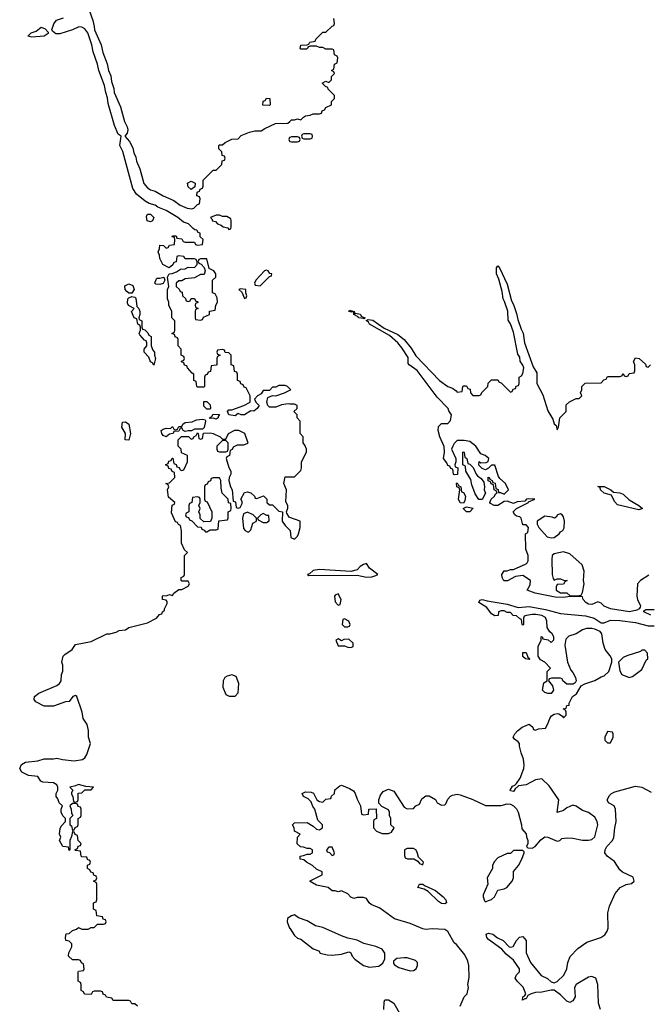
# Model space of a CAD drawing. Header units: inches. Extents: x 2601682 to 2755810, y 449311 to 584050.
# Tile 248 of 256: x 2648273 to 2652292, y 511943 to 518235. Entities that reach past the tile are written whole.
import ezdxf

# ---------------------------------------------------------------- set-up
doc = ezdxf.new("R2010")
doc.units = ezdxf.units.IN
doc.header["$MEASUREMENT"] = 0
doc.layers.add('C6541', color=7, linetype='Continuous')
doc.layers.add('C6551', color=7, linetype='Continuous')

msp = doc.modelspace()

# ---------------------------------------------------------------- linework, layer by layer
at = {"layer": 'C6541', "color": 2, "elevation": 14}
for points in [[(2648692.4, 518370), (2648740.3, 518230), (2648750.3, 518190.3), (2648750.4, 518170), (2648794, 518074), (2648805.7, 518025.7), (2648833, 517953), (2648841.3, 517910), (2648855.8, 517875.8), (2648859.5, 517839.5), (2648874.7, 517794.7), (2648878, 517770), (2648916.9, 517676.9), (2648943.8, 517583.8), (2648959.5, 517550), (2648963.7, 517530), (2648960.4, 517510), (2648944.7, 517490), (2648975.4, 517455.4), (2648996.3, 517416.3), (2649003.2, 517383.2), (2649015.4, 517355.4), (2649018.9, 517330), (2649040.9, 517280.9), (2649067, 517187), (2649090, 517160.3), (2649108.4, 517148.4), (2649139.1, 517139.1), (2649190, 517108.7), (2649258.3, 517078.3), (2649298.8, 517050), (2649344.7, 517030), (2649373.2, 517026.8), (2649386, 517030), (2649410, 517054), (2649422, 517058), (2649426, 517090), (2649422, 517102), (2649406, 517110), (2649408, 517132), (2649422, 517138), (2649427.3, 517152.7), (2649442, 517158), (2649446, 517170), (2649446, 517210), (2649510, 517274), (2649530, 517274), (2649566, 517310), (2649567.3, 517332.7), (2649582, 517338), (2649586, 517350), (2649582, 517362), (2649567.3, 517367.3), (2649566, 517390), (2649546, 517410), (2649546, 517430), (2649550, 517434), (2649570, 517434), (2649586, 517450), (2649630, 517472), (2649670, 517474), (2649690, 517494), (2649743.1, 517516.9), (2649776.4, 517523.6), (2649816.4, 517523.6), (2649840.4, 517539.6), (2649908.4, 517571.6), (2649987.3, 517572.7), (2650000, 517584.6)], [(2650000, 515876), (2649986, 515890), (2649970, 515898), (2649930, 515898), (2649910, 515886), (2649890, 515886), (2649870, 515866), (2649830, 515866), (2649816.9, 515843.1), (2649794, 515830), (2649774, 515810), (2649782, 515790), (2649804.7, 515770), (2649791.3, 515750), (2649770, 515734), (2649750, 515735.3), (2649710, 515709), (2649689.1, 515709.1), (2649670, 515718), (2649650, 515704), (2649610, 515708.7), (2649602, 515730), (2649610, 515742), (2649630, 515742), (2649706, 515770), (2649746, 515790), (2649746, 515830), (2649722, 515882), (2649707.3, 515887.3), (2649702, 515902), (2649687.3, 515907.3), (2649682, 515922), (2649666, 515930), (2649666, 515970), (2649662, 515982), (2649647.3, 515987.3), (2649642, 516022), (2649626, 516030), (2649626, 516090), (2649610, 516106), (2649587.3, 516107.3), (2649582, 516122), (2649570, 516126), (2649538, 516122), (2649534, 516110), (2649538, 516098), (2649554, 516090), (2649538, 516082), (2649534, 516070), (2649534, 516030), (2649530, 516026), (2649498, 516022), (2649492.7, 515987.3), (2649478, 515982), (2649472.7, 515967.3), (2649458, 515962), (2649454, 515950), (2649454, 515890), (2649450, 515886), (2649410, 515886), (2649406, 515890), (2649402, 515922), (2649386, 515930), (2649386, 515970), (2649375.3, 515975.3), (2649346, 516010), (2649342, 516022), (2649327.3, 516027.3), (2649322, 516042), (2649307.3, 516047.3), (2649307.3, 516052.7), (2649322, 516058), (2649326, 516070), (2649322, 516082), (2649306, 516090), (2649306, 516130), (2649286, 516150), (2649286, 516190), (2649282, 516202), (2649267.3, 516207.3), (2649262, 516222), (2649246, 516230), (2649262, 516238), (2649266, 516250), (2649266, 516310), (2649246, 516330), (2649246, 516370), (2649226, 516410), (2649226, 516430), (2649218, 516450), (2649218, 516510), (2649226, 516530), (2649218, 516590), (2649228.7, 516611.3), (2649247.3, 516612.7), (2649276.4, 516623.6), (2649300.4, 516639.6), (2649330, 516642), (2649350, 516654), (2649390, 516652), (2649408, 516670), (2649407.3, 516687.3), (2649402, 516702), (2649390, 516706), (2649330, 516706), (2649322, 516722), (2649290, 516726), (2649278, 516722), (2649272.7, 516687.3), (2649258, 516682), (2649252.7, 516667.3), (2649228.4, 516648.4), (2649188, 516670), (2649168.4, 516708.4), (2649168, 516730), (2649158, 516750), (2649167.3, 516772.7), (2649170, 516794), (2649192.7, 516792.7), (2649210, 516774), (2649222, 516778), (2649230, 516794), (2649262, 516798), (2649266, 516830), (2649262, 516842), (2649247.3, 516847.3), (2649250, 516854), (2649272.7, 516852.7), (2649278, 516838), (2649310, 516834), (2649318, 516818), (2649330, 516814), (2649390, 516814), (2649398, 516798), (2649410, 516794), (2649442, 516798), (2649446, 516830), (2649427.3, 516847.3), (2649426, 516870), (2649414.6, 516874.6), (2649406, 516890), (2649392.3, 516892.3), (2649381.2, 516901.2), (2649353.2, 516930), (2649321.2, 516941.2), (2649285.2, 516970), (2649210, 517014.3), (2649157.2, 517037.2), (2649139, 517050), (2649100.2, 517060.2), (2649075.3, 517075.3), (2649018.9, 517118.9), (2648996.6, 517156.6), (2648932.2, 517392.2), (2648913.3, 517430), (2648921.2, 517490), (2648903.3, 517503.3), (2648878.3, 517558.3), (2648839.6, 517699.6), (2648835.6, 517735.6), (2648822.9, 517770), (2648814.7, 517814.7), (2648779.7, 517910), (2648771.3, 517951.3), (2648742.4, 518030), (2648734.3, 518074.3), (2648709.5, 518150), (2648690, 518175.6), (2648670, 518186.6), (2648650.7, 518189.3), (2648610, 518169.3), (2648530, 518143.7), (2648504.8, 518144.8), (2648482, 518162), (2648479, 518170), (2648492.1, 518207.9), (2648507.5, 518232.5), (2648552.9, 518247.1)], [(2650000, 517482.7), (2649998, 517482), (2649994, 517470), (2649998, 517458), (2650000, 517457.3)], [(2650000, 515778.7), (2649990, 515779), (2649946.4, 515773.6), (2649910, 515759), (2649870, 515759), (2649859, 515770), (2649854, 515790), (2649860.2, 515819.8), (2649890, 515834), (2649910, 515832), (2649966, 515850), (2650000, 515867)], [(2649026, 511930), (2649010, 511946), (2648990, 511946), (2648982, 511962), (2648970, 511966), (2648870, 511966), (2648862, 511982), (2648827.3, 511987.3), (2648822, 512002), (2648807.3, 512007.3), (2648802, 512022), (2648790, 512026), (2648750, 512026), (2648738, 512022), (2648730, 512006), (2648687.3, 512007.3), (2648682, 512022), (2648666, 512030), (2648666, 512070), (2648662, 512082), (2648646, 512090), (2648646, 512150), (2648650, 512154), (2648682, 512158), (2648686, 512170), (2648682, 512202), (2648667.3, 512207.3), (2648662, 512222), (2648650, 512226), (2648610, 512226), (2648586, 512250), (2648588.4, 512271.6), (2648606, 512310), (2648606, 512330), (2648590, 512346), (2648568.7, 512350), (2648566, 512370), (2648570, 512392), (2648590, 512394), (2648610, 512414), (2648636.4, 512423.6), (2648650, 512434), (2648670, 512422), (2648710, 512422), (2648730, 512434), (2648750, 512434), (2648770, 512454), (2648810, 512454), (2648822, 512458), (2648826, 512470), (2648822, 512482), (2648807.3, 512487.3), (2648802, 512502), (2648767.3, 512507.3), (2648762, 512542), (2648746, 512550), (2648746, 512590), (2648762, 512598), (2648766, 512610), (2648766, 512710), (2648762, 512722), (2648746, 512730), (2648762, 512738), (2648766, 512750), (2648762, 512762), (2648747.3, 512767.3), (2648742, 512782), (2648727.3, 512787.3), (2648722, 512802), (2648706, 512810), (2648707.3, 512832.7), (2648722, 512838), (2648726, 512850), (2648722, 512862), (2648707.3, 512867.3), (2648702, 512882), (2648670, 512886), (2648666, 512890), (2648662, 512922), (2648630, 512926), (2648626, 512930), (2648642, 512938), (2648647.3, 512952.7), (2648662, 512958), (2648666, 512970), (2648646, 512990), (2648642, 513022), (2648627.3, 513027.3), (2648622, 513042), (2648610, 513046), (2648604.7, 513015.3), (2648594, 512990), (2648594, 512930), (2648590, 512926), (2648586, 512946), (2648548.7, 512950), (2648528, 512990), (2648535.3, 513010), (2648528.7, 513030), (2648532.9, 513067.1), (2648539, 513081), (2648566, 513110), (2648566, 513130), (2648550, 513146), (2648538, 513170), (2648538, 513190), (2648546, 513210), (2648526, 513230), (2648516.4, 513256.4), (2648506, 513270), (2648506, 513290), (2648518, 513310), (2648518, 513330), (2648510, 513346), (2648490, 513358), (2648421.5, 513361.5), (2648409.2, 513369.2), (2648390, 513399), (2648330, 513405.2), (2648287, 513427), (2648273.2, 513450), (2648285.4, 513474.6), (2648310, 513490.7), (2648390, 513498), (2648430, 513511), (2648490, 513511.3), (2648510, 513516), (2648547.1, 513507.1), (2648621.2, 513498.8), (2648674, 513506), (2648690, 513518), (2648702, 513538), (2648725.2, 513610), (2648712.7, 513650), (2648712.7, 513692.7), (2648703.7, 513730), (2648679.6, 513770), (2648672.7, 513810), (2648638, 513910), (2648630, 513915.3), (2648614, 513910), (2648590, 513878), (2648565.4, 513874.6), (2648490, 513848.7), (2648430, 513848), (2648376.4, 513876.4), (2648366, 513890), (2648368.7, 513910), (2648395.3, 513930), (2648510, 513979.1), (2648527.5, 513992.5), (2648539.3, 514010), (2648541.2, 514050), (2648548.9, 514071.1), (2648549.2, 514110), (2648542.7, 514130), (2648552, 514168), (2648561.2, 514178.8), (2648609.2, 514210), (2648630, 514241), (2648730, 514261), (2648830, 514310.8), (2648850, 514310.8), (2648890, 514321), (2648910, 514331.3), (2648950, 514336), (2648970, 514351), (2649090, 514381), (2649148, 514410), (2649167.3, 514432.7), (2649182, 514438), (2649186, 514450), (2649198, 514462), (2649198, 514470), (2649216.4, 514503.6), (2649216.4, 514516.4), (2649210, 514526), (2649186, 514530), (2649186, 514550), (2649190, 514554), (2649210, 514552), (2649230, 514562), (2649250, 514554), (2649258, 514570), (2649290, 514594), (2649310, 514594), (2649350, 514614), (2649358, 514630), (2649350, 514646), (2649310, 514646), (2649306, 514650), (2649306, 514670), (2649322, 514678), (2649326, 514690), (2649326, 514810), (2649346, 514830), (2649327.3, 514847.3), (2649308.4, 514888.4), (2649307.3, 514967.3), (2649302, 515002), (2649288, 515008), (2649282, 515022), (2649270, 515026), (2649243.1, 515083.1), (2649248.4, 515131.6), (2649262, 515138), (2649266, 515150), (2649224, 515184), (2649218, 515230), (2649226, 515250), (2649222, 515262), (2649208, 515270), (2649230, 515274), (2649266, 515310), (2649262, 515342), (2649247.3, 515347.3), (2649242, 515362), (2649227.3, 515367.3), (2649222, 515382), (2649206, 515390), (2649222, 515398), (2649227.3, 515412.7), (2649242, 515418), (2649247.3, 515432.7), (2649252.7, 515432.7), (2649258, 515398), (2649272.7, 515392.7), (2649278, 515378), (2649292.7, 515372.7), (2649298, 515358), (2649310, 515354), (2649322, 515358), (2649346, 515410), (2649346, 515450), (2649307.3, 515467.3), (2649306, 515490), (2649286, 515510), (2649286, 515550), (2649308, 515572), (2649351.6, 515571.6), (2649370, 515554), (2649382, 515558), (2649386, 515570), (2649402, 515578), (2649410, 515594), (2649414, 515590), (2649418, 515558), (2649430, 515554), (2649442, 515558), (2649447.3, 515592.7), (2649490, 515594), (2649510, 515591.3), (2649554, 515570), (2649570, 515554), (2649590, 515554), (2649608.9, 515591.1), (2649648.4, 515611.6), (2649671.6, 515611.6), (2649710, 515592), (2649731.6, 515531.6), (2649730, 515526), (2649703.6, 515516.4), (2649663.6, 515516.4), (2649638, 515502), (2649632, 515488), (2649618, 515482), (2649614, 515450), (2649598, 515442), (2649594, 515430), (2649610, 515374), (2649622, 515350), (2649622, 515330), (2649611.3, 515310), (2649611, 515290), (2649621, 515250), (2649631.3, 515230), (2649638, 515158), (2649652.7, 515152.7), (2649658, 515118), (2649670, 515114), (2649682, 515118), (2649696.4, 515143.6), (2649696.4, 515156.4), (2649686, 515170), (2649710, 515214), (2649730, 515218), (2649750, 515212), (2649774, 515190), (2649778, 515178), (2649790, 515174), (2649832, 515192), (2649854, 515170), (2649854, 515150), (2649870, 515134), (2649890, 515134), (2649930, 515094), (2649954, 515090), (2649952, 515030), (2649970, 515002), (2650000, 514972)], [(2650000, 515053.7), (2649995.3, 515055.3), (2649980.4, 515080.4), (2649978, 515090), (2649987.3, 515112.7), (2649988, 515130), (2649974, 515154), (2649978, 515230), (2649962, 515270), (2649970, 515314), (2650000, 515314)], [(2650000, 512501.3), (2649984.7, 512490), (2649982.8, 512470), (2649998.8, 512430), (2650000, 512428.2)]]:
    msp.add_lwpolyline(points, dxfattribs=at)
for points in [[(2648350, 518122), (2648326, 518130), (2648346, 518150), (2648378, 518162), (2648410, 518186), (2648435.9, 518175.9), (2648456, 518156), (2648454.4, 518145.6), (2648430, 518129.2)], [(2649870, 517686), (2649828, 517688), (2649830, 517714), (2649842, 517718), (2649850, 517734), (2649872, 517730), (2649874, 517690)], [(2649370, 517148.7), (2649350, 517166), (2649346, 517190), (2649370, 517202), (2649394, 517190), (2649392.7, 517167.3)], [(2649110, 516942), (2649088.7, 516950), (2649084, 516976), (2649090, 516992), (2649110, 516992), (2649130.7, 516970.7), (2649122, 516950)], [(2649550, 516986), (2649530, 516986), (2649494, 516970), (2649502, 516962), (2649504.7, 516950), (2649524, 516944), (2649538, 516930), (2649562, 516922), (2649574, 516910), (2649603.6, 516903.6), (2649610, 516894), (2649622, 516898), (2649626, 516910), (2649626, 516950), (2649622, 516962), (2649596.4, 516976.4), (2649570, 516978)], [(2649470, 516706), (2649430, 516706), (2649418, 516702), (2649414, 516690), (2649418, 516678), (2649432.7, 516672.7), (2649451.6, 516651.6), (2649458, 516630), (2649452.7, 516607.3), (2649430, 516606), (2649390, 516586), (2649330, 516578), (2649310, 516566), (2649290, 516566), (2649274, 516550), (2649274, 516530), (2649292.7, 516512.7), (2649298, 516498), (2649312.7, 516492.7), (2649314, 516470), (2649332.7, 516452.7), (2649338, 516438), (2649350, 516434), (2649362, 516438), (2649370, 516454), (2649390, 516454), (2649398, 516438), (2649412.7, 516432.7), (2649412.7, 516427.3), (2649398, 516422), (2649394, 516410), (2649398, 516398), (2649414, 516390), (2649398, 516382), (2649394, 516370), (2649394, 516330), (2649398, 516318), (2649430, 516314), (2649442, 516318), (2649447.3, 516332.7), (2649486, 516350), (2649487.3, 516372.7), (2649522, 516378), (2649526, 516410), (2649538, 516430), (2649536.4, 516456.4), (2649522, 516482), (2649506, 516490), (2649506, 516570), (2649526, 516590), (2649528, 516610), (2649515.3, 516630), (2649484.7, 516644.7)], [(2649170, 516542), (2649144, 516544), (2649138, 516550), (2649144.7, 516575.3), (2649150, 516582), (2649170, 516582), (2649194, 516590), (2649202, 516570), (2649190, 516548)], [(2649850, 516634.5), (2649838, 516630), (2649782, 516570), (2649774, 516550), (2649778, 516538), (2649810, 516534), (2649870, 516594), (2649882, 516598), (2649886, 516610), (2649872.7, 516612.7), (2649862, 516630)], [(2648990, 516486), (2648970, 516488), (2648958, 516498), (2648948, 516510), (2648946.3, 516533.7), (2648970, 516546), (2648996.8, 516536.8), (2649004.7, 516510)], [(2649130, 516026), (2649122, 516042), (2649108.4, 516048.4), (2649098, 516078), (2649069, 516109), (2649068, 516130), (2649086, 516150), (2649086, 516170), (2649082, 516182), (2649070, 516186), (2649040.4, 516220.4), (2649038, 516230), (2649046, 516250), (2649046, 516270), (2649042, 516282), (2649028.4, 516288.4), (2649022, 516322), (2649006, 516330), (2648989, 516369), (2649006, 516390), (2648969.2, 516409.2), (2648962.7, 516422.7), (2648964, 516450), (2648970, 516458), (2648990, 516464.7), (2649010, 516462), (2649014.8, 516454.8), (2649022, 516402), (2649034, 516390), (2649042, 516370), (2649042, 516350), (2649034, 516330), (2649038, 516318), (2649054, 516310), (2649054, 516270), (2649058, 516258), (2649072.7, 516252.7), (2649092.7, 516232.7), (2649098, 516218), (2649114, 516210), (2649114, 516150), (2649123.6, 516123.6), (2649134, 516110), (2649134, 516090), (2649142, 516070)], [(2649686, 516514), (2649674, 516510), (2649692.7, 516492.7), (2649710, 516454), (2649722, 516458), (2649726, 516470), (2649718, 516490), (2649718, 516510)], [(2649470, 515746), (2649450, 515766), (2649450, 515794), (2649470, 515794), (2649490, 515774), (2649494, 515750), (2649490, 515746)], [(2649530, 515682), (2649510, 515688), (2649490, 515686), (2649486, 515690), (2649502, 515698), (2649510, 515714), (2649551.1, 515711.1), (2649542, 515698), (2649542, 515690)], [(2648970, 515548.7), (2648948, 515550), (2648948.7, 515590), (2648925.2, 515630), (2648930, 515662), (2648950, 515664.7), (2648970.6, 515650.6), (2648982, 515590)], [(2649330, 515602), (2649318, 515610), (2649310, 515626), (2649298, 515622), (2649290, 515606), (2649258, 515602), (2649254, 515590), (2649230, 515586), (2649210, 515568), (2649190, 515578), (2649182, 515590), (2649178, 515610), (2649190, 515618), (2649210, 515624.7), (2649238, 515622), (2649250, 515634), (2649258, 515618), (2649270, 515614), (2649282, 515618), (2649290, 515634), (2649310, 515634), (2649315.3, 515650), (2649330, 515661), (2649375.3, 515664.7), (2649402.7, 515677.3), (2649442, 515682), (2649458, 515678), (2649462, 515670), (2649452, 515628), (2649442, 515618), (2649390, 515618), (2649372, 515608), (2649350, 515608)], [(2649590, 515546), (2649570, 515546), (2649534, 515510), (2649534, 515490), (2649538, 515478), (2649550, 515474), (2649590, 515474), (2649602, 515478), (2649606, 515490), (2649606, 515530)], [(2649550, 515306), (2649510, 515306), (2649498, 515302), (2649492.7, 515287.3), (2649478, 515282), (2649472.7, 515267.3), (2649458, 515262), (2649454, 515250), (2649454, 515170), (2649458, 515158), (2649472.7, 515152.7), (2649502, 515090), (2649502, 515050), (2649492.7, 515027.3), (2649450, 515026), (2649427.3, 515047.3), (2649426, 515070), (2649418, 515090), (2649426, 515110), (2649418, 515130), (2649426, 515150), (2649426, 515170), (2649422, 515182), (2649410, 515186), (2649378, 515182), (2649374, 515150), (2649358, 515142), (2649354, 515130), (2649354, 515090), (2649338, 515082), (2649334, 515070), (2649338, 515058), (2649352.7, 515052.7), (2649358, 515038), (2649372.7, 515032.7), (2649410, 514994), (2649432.7, 514992.7), (2649438, 514978), (2649452.7, 514972.7), (2649462, 514962), (2649470, 514962), (2649490, 514974), (2649530, 514974), (2649542, 514978), (2649547.3, 515032.7), (2649602, 515038), (2649606, 515050), (2649606, 515090), (2649622, 515098), (2649626, 515110), (2649622, 515142), (2649607.3, 515147.3), (2649606, 515170), (2649568.4, 515208.4), (2649560.2, 515240.2), (2649558, 515290)], [(2649730, 515088), (2649703.6, 515076.4), (2649698, 515050), (2649703.6, 514983.6), (2649714, 514970), (2649730, 514962), (2649738, 514962), (2649750, 514974), (2649763.1, 515016.9), (2649786, 515030), (2649786, 515050), (2649766, 515070)], [(2649830, 515078), (2649814, 515070), (2649794, 515050), (2649798, 515038), (2649830, 515022), (2649850, 515022), (2649867.3, 515032.7), (2649866, 515066), (2649854, 515066)], [(2649630, 514048.7), (2649599.8, 514040.2), (2649584.7, 514030), (2649574.8, 514010), (2649571, 513970), (2649590, 513922), (2649611.6, 513911.6), (2649650, 513912), (2649670, 513934), (2649673.2, 513993.2), (2649657.2, 514037.2)], [(2648650, 513348), (2648630, 513338), (2648594, 513330), (2648614, 513310), (2648604.7, 513295.3), (2648605.4, 513285.4), (2648614, 513270), (2648618, 513238), (2648630, 513234), (2648642, 513238), (2648646, 513250), (2648647.3, 513292.7), (2648670, 513294), (2648690, 513314), (2648730, 513314), (2648746, 513330), (2648695.3, 513335.3)], [(2648630, 513226), (2648610, 513226), (2648594, 513210), (2648602, 513190), (2648603.6, 513163.6), (2648614, 513150), (2648594, 513130), (2648594, 513090), (2648603.6, 513083.6), (2648610, 513054), (2648622, 513058), (2648627.3, 513072.7), (2648642, 513078), (2648646, 513090), (2648646, 513130), (2648662, 513138), (2648666, 513150), (2648666, 513190), (2648662, 513202), (2648647.3, 513207.3), (2648642, 513222)]]:
    msp.add_lwpolyline(points, close=True, dxfattribs=at)
at = {"layer": 'C6551', "color": 2}
for points, elevation in [([(2650000, 517584.6), (2650010, 517594), (2650030, 517594), (2650050, 517602), (2650070, 517594), (2650087.3, 517612.7), (2650100.4, 517619.6), (2650130, 517624.7), (2650150, 517634), (2650190, 517634), (2650202, 517638), (2650207.3, 517652.7), (2650222, 517658), (2650230, 517674), (2650266, 517690), (2650267.3, 517712.7), (2650286, 517730), (2650286, 517750), (2650246, 517790), (2650242, 517802), (2650227.3, 517807.3), (2650206, 517830), (2650230, 517842), (2650250, 517834), (2650266, 517850), (2650267.3, 517872.7), (2650286, 517890), (2650282, 517902), (2650266, 517910), (2650282, 517918), (2650286, 517950), (2650302, 517958), (2650306, 517990), (2650302, 518002), (2650286, 518010), (2650282, 518042), (2650270, 518046), (2650230, 518046), (2650210, 518058), (2650190, 518058), (2650170, 518066), (2650130, 518066), (2650118, 518062), (2650114, 518050), (2650107.3, 518047.3), (2650070, 518046), (2650066, 518050), (2650070, 518072), (2650110, 518074), (2650122, 518078), (2650128.4, 518091.6), (2650162, 518098), (2650166, 518110), (2650210, 518154), (2650230, 518154), (2650270, 518194), (2650282, 518198), (2650286, 518210), (2650282, 518242)], 14), ([(2650000, 517457.3), (2650010, 517454), (2650050, 517454), (2650062, 517458), (2650066, 517470), (2650062, 517482), (2650050, 517486), (2650010, 517486), (2650000, 517482.7)], 14), ([(2652294.4, 514685.6), (2652242, 514650), (2652222, 514630), (2652218, 514550), (2652222, 514530), (2652242, 514490), (2652239.6, 514480.4), (2652234, 514470), (2652218, 514462), (2652170.4, 514449.6), (2652049.7, 514469.7), (2652010, 514487.3), (2651990, 514506), (2651970, 514514), (2651930, 514497), (2651910, 514499.5), (2651893.2, 514510), (2651875.3, 514530), (2651870, 514546), (2651790, 514549), (2651750, 514541.2), (2651695.5, 514544.5), (2651568, 514570), (2651518, 514590), (2651536.4, 514623.6), (2651538, 514650), (2651490, 514682), (2651443.6, 514676.4), (2651391.6, 514648.4), (2651368.7, 514648.7), (2651358, 514670), (2651355.3, 514690), (2651370, 514712), (2651390, 514712), (2651410, 514722), (2651430, 514722), (2651510, 514758), (2651517.2, 514762.8), (2651523.1, 514776.9), (2651524, 514810), (2651508.4, 514851.6), (2651506, 514950), (2651522, 514958), (2651526, 514990), (2651510, 515006), (2651490, 515006), (2651478, 515050), (2651470, 515058), (2651450, 515062), (2651438, 515070), (2651428, 515090), (2651450, 515112), (2651526, 515150), (2651526, 515154), (2651566, 515170), (2651527.1, 515172.9), (2651514, 515170), (2651502, 515158), (2651452.9, 515152.9), (2651430, 515144), (2651390, 515157.2), (2651370, 515155.3), (2651330, 515129.3), (2651306, 515130), (2651283.1, 515143.1), (2651278, 515150), (2651288, 515170), (2651308, 515190), (2651315.3, 515204.7), (2651326, 515210), (2651322, 515222), (2651306, 515230), (2651302, 515262), (2651288, 515268), (2651282, 515282), (2651267.3, 515287.3), (2651268, 515312), (2651274, 515310), (2651278, 515298), (2651294, 515290), (2651298, 515278), (2651312.7, 515272.7), (2651318, 515238), (2651331.6, 515231.6), (2651334, 515214), (2651346, 515214), (2651370, 515202), (2651398, 515230), (2651378, 515270), (2651342, 515302), (2651334.6, 515314.6), (2651310, 515388), (2651290, 515388), (2651270, 515368), (2651250, 515358), (2651230, 515366), (2651207.3, 515387.3), (2651210, 515412), (2651222, 515402), (2651255.3, 515404.7), (2651268.4, 515411.6), (2651272.7, 515430), (2651248, 515450), (2651220.7, 515460.7), (2651190, 515509), (2651150, 515539), (2651114, 515546), (2651070, 515546), (2651050, 515526), (2651042, 515510), (2651034, 515490), (2651062, 515430), (2651062, 515410), (2651054, 515390), (2651058, 515378), (2651074, 515370), (2651072, 515328), (2651050, 515326), (2651046, 515330), (2651042, 515362), (2651030, 515366), (2651022, 515382), (2651010, 515386), (2651003.1, 515403.1), (2650982, 515430), (2650988, 515470), (2650987.3, 515507.3), (2650958, 515570), (2650948.7, 515610), (2650950, 515634), (2650970, 515654), (2651010, 515654), (2651027.3, 515672.7), (2651034, 515710), (2651015.5, 515735.5), (2651012, 515750), (2650942.9, 515822.9), (2650813.2, 515993.2), (2650762, 516030), (2650757.2, 516037.2), (2650756, 516076), (2650717, 516137), (2650690, 516169.6), (2650636.3, 516216.3), (2650509.8, 516289.8), (2650502.5, 516302.5), (2650488, 516312), (2650501.5, 516318.5), (2650530, 516313.7), (2650604.1, 516264.1), (2650690, 516223.8), (2650730.2, 516190.2), (2650775.3, 516135.3), (2650806.3, 516086.3), (2650956, 515930), (2651010, 515891.3), (2651039.8, 515879.8), (2651063.6, 515863.6), (2651070, 515854), (2651102, 515858), (2651106, 515890), (2651110, 515894), (2651130, 515894), (2651138, 515878), (2651152.7, 515872.7), (2651154, 515850), (2651170, 515834), (2651210, 515834), (2651222, 515838), (2651227.3, 515852.7), (2651266, 515890), (2651267.3, 515912.7), (2651290, 515934), (2651330, 515934), (2651338, 515918), (2651350, 515914), (2651410, 515854), (2651422, 515858), (2651427.3, 515872.7), (2651442, 515878), (2651447.3, 515892.7), (2651462, 515898), (2651466, 515910), (2651466, 515950), (2651482, 515958), (2651490, 515974), (2651495.1, 516010), (2651490, 516028), (2651472.7, 516052.7), (2651470, 516078), (2651458, 516098), (2651430, 516238), (2651411.5, 516291.5), (2651395.1, 516315.1), (2651392.8, 516372.8), (2651373.1, 516433.1), (2651362.9, 516450), (2651357.7, 516497.7), (2651336.6, 516576.6), (2651322, 516610), (2651321.2, 516650), (2651330, 516661), (2651341, 516650), (2651390, 516544.7), (2651417.4, 516437.4), (2651430, 516414.8), (2651450, 516358), (2651458, 516318), (2651478, 516258), (2651492.2, 516232.2), (2651500.4, 516170), (2651555.8, 516015.8), (2651578, 515978), (2651579.5, 515910), (2651616.5, 515836.5), (2651650, 515734.8), (2651681.4, 515681.4), (2651690, 515651.3), (2651702, 515642), (2651710, 515614), (2651718, 515630), (2651726, 515690), (2651766, 515730), (2651767.3, 515772.7), (2651787.3, 515792.7), (2651830, 515814), (2651850, 515814), (2651866, 515830), (2651858, 515850), (2651866, 515870), (2651866, 515890), (2651887.3, 515912.7), (2651990, 515914), (2652007.3, 515932.7), (2652022, 515938), (2652030, 515954), (2652110, 515954), (2652122, 515958), (2652130, 515974), (2652138, 515958), (2652150, 515954), (2652162, 515958), (2652170, 515974), (2652202, 515978), (2652206, 515990), (2652206, 516030), (2652198, 516050), (2652210, 516074), (2652234, 516070), (2652272.7, 516032.7), (2652278, 516018), (2652290, 516014), (2652306, 516030)], 10), ([(2650000, 515867), (2650006, 515870), (2650000, 515876)], 14), ([(2650000, 515314), (2650030, 515314), (2650070, 515354), (2650075.3, 515370), (2650075.3, 515410), (2650106, 515470), (2650106, 515490), (2650096.4, 515516.4), (2650086, 515530), (2650086, 515570), (2650066, 515590), (2650066, 515670), (2650046, 515690), (2650046, 515710), (2650026, 515730), (2650046, 515750), (2650046, 515770), (2650030, 515778), (2650000, 515778.7)], 14), ([(2650000, 514972), (2650002, 514970), (2650006, 514926), (2650030, 514914), (2650050, 514934), (2650055.3, 514950), (2650066, 514990), (2650066, 515030), (2650000, 515053.7)], 14), ([(2651088.9, 511931.1), (2651114, 511990), (2651134, 512010), (2651141.2, 512050), (2651137.2, 512070), (2651145.6, 512114.4), (2651145.1, 512190), (2651138.6, 512218.6), (2651119.4, 512259.4), (2651064.7, 512324.7), (2651050, 512335.3), (2651010, 512408.7), (2650990, 512421.2), (2650910, 512425.2), (2650870, 512421.2), (2650850, 512425.2), (2650770, 512459), (2650670, 512488.7), (2650576, 512556), (2650520.2, 512580.2), (2650508, 512590), (2650490, 512618), (2650470, 512626), (2650430, 512626), (2650410, 512618), (2650390, 512628), (2650370, 512648), (2650330, 512668), (2650310, 512662), (2650290, 512668.7), (2650270, 512668.7), (2650246, 512690), (2650170, 512704), (2650130, 512728), (2650130, 512732), (2650206, 512770), (2650206, 512790), (2650170, 512806), (2650146, 512830), (2650106, 512850), (2650090, 512866), (2650066, 512870), (2650066, 512890), (2650087.3, 512892.7), (2650110, 512902), (2650130, 512902), (2650146, 512910), (2650146, 512930), (2650130, 512938), (2650110, 512938), (2650087.3, 512947.3), (2650068.4, 512948.4), (2650047.3, 512967.3), (2650048.4, 513011.6), (2650066, 513030), (2650030, 513048), (2650028, 513070), (2650018, 513090), (2650030, 513102), (2650110, 513104.7), (2650150, 513082), (2650170, 513062), (2650190, 513058), (2650208, 513070), (2650208.7, 513090), (2650180.1, 513120.1), (2650159, 513190), (2650146.6, 513206.6), (2650135.5, 513235.5), (2650116.6, 513256.6), (2650088, 513270), (2650078, 513290), (2650100.2, 513299.8), (2650137.3, 513297.3), (2650151, 513291), (2650172, 513250), (2650190, 513238), (2650210, 513234), (2650230, 513254), (2650262, 513258), (2650267.3, 513272.7), (2650286, 513290), (2650287.3, 513312.7), (2650320.4, 513339.6), (2650330, 513342), (2650382, 513322), (2650406.8, 513306.8), (2650418, 513290), (2650430, 513254), (2650451.6, 513211.6), (2650458, 513158), (2650470, 513154), (2650502, 513158), (2650506, 513190), (2650552.7, 513192.7), (2650554, 513130), (2650538, 513122), (2650534, 513110), (2650534, 513070), (2650554, 513050), (2650590, 513034), (2650630, 513034), (2650650, 513042), (2650666, 513070), (2650646, 513090), (2650646, 513130), (2650638, 513150), (2650638, 513170), (2650630, 513186), (2650587.3, 513207.3), (2650568, 513228), (2650568, 513250), (2650580.2, 513279.8), (2650597.2, 513302.8), (2650630, 513318), (2650664.7, 513304.7), (2650730, 513202), (2650750, 513192), (2650790, 513194), (2650806, 513210), (2650830, 513222), (2650844.7, 513255.3), (2650870, 513274), (2650890, 513274), (2650931.3, 513251.3), (2650942, 513230), (2650970, 513216), (2650990, 513218), (2650996.5, 513223.5), (2651010, 513254), (2651027.3, 513272.7), (2651040.4, 513279.6), (2651070, 513284.7), (2651090, 513282), (2651170, 513252), (2651250, 513212), (2651350, 513214), (2651390, 513224.7), (2651410, 513221), (2651430.5, 513210.5), (2651450, 513191), (2651460.7, 513170), (2651482, 513090), (2651483.6, 513063.6), (2651511.6, 513031.6), (2651512.7, 513012.7), (2651522, 512990), (2651522, 512970), (2651514, 512950), (2651522, 512942), (2651550, 512941), (2651568, 512950), (2651605.6, 512994.4), (2651630, 513012), (2651650, 513011.3), (2651710, 512984.7), (2651726, 512990), (2651738, 513002), (2651773.6, 513006.4), (2651810, 513004), (2651870, 512990.8), (2651909.1, 512990.9), (2651930, 512996), (2651950, 513012), (2651968.7, 513090), (2651965.2, 513110), (2651950, 513139), (2651910, 513168.7), (2651870, 513182), (2651830, 513209), (2651810, 513215.3), (2651770, 513199), (2651750, 513181.2), (2651709.1, 513169.1), (2651719, 513250), (2651658.9, 513338.9), (2651610, 513384), (2651570, 513376), (2651510, 513345.2), (2651462, 513338), (2651441, 513319), (2651430, 513302), (2651410, 513306), (2651408.7, 513310), (2651423.1, 513336.9), (2651438, 513342), (2651450, 513354), (2651472.9, 513387.1), (2651495.3, 513450), (2651498, 513470), (2651494, 513510), (2651479, 513550), (2651468.7, 513591.3), (2651468.7, 513608.7), (2651460.4, 513620.4), (2651436.4, 513636.4), (2651428, 513650), (2651438, 513670), (2651455.3, 513690), (2651486.3, 513713.7), (2651530, 513732), (2651552.7, 513712.7), (2651558, 513698), (2651570, 513694), (2651590, 513702), (2651633.6, 513706.4), (2651650, 513734), (2651662, 513770), (2651673.6, 513786.4), (2651690, 513796), (2651710, 513802), (2651719.6, 513799.6), (2651743.6, 513783.6), (2651750, 513774), (2651766, 513790), (2651766, 513810), (2651762, 513822), (2651748, 513830), (2651766, 513834), (2651770, 513852), (2651786, 513854), (2651786, 513866), (2651808, 513910), (2651832.5, 513927.5), (2651863.1, 513976.9), (2651886, 513990), (2651950, 514011), (2651990, 514034.8), (2652010, 514041), (2652039, 514070), (2652058, 514130), (2652058, 514150), (2652048, 514170), (2652015.3, 514210), (2652002.7, 514250), (2651995.3, 514310), (2651984.7, 514324.7), (2651950, 514339), (2651930, 514344), (2651896.9, 514343.1), (2651870, 514335.3), (2651830, 514309.3), (2651784.5, 514295.5), (2651764, 514276), (2651758, 514238), (2651776, 514130), (2651796.9, 514076.9), (2651810, 514062), (2651826, 514030), (2651831.3, 514008.7), (2651823.6, 513996.4), (2651811, 513989), (2651770, 513988.7), (2651746, 514010), (2651742, 514022), (2651730, 514026), (2651672.7, 514027.3), (2651658, 514022), (2651654, 514010), (2651678.8, 513978.8), (2651684.7, 513950), (2651670.7, 513929.3), (2651649.1, 513929.1), (2651630, 513935.3), (2651615.3, 513950), (2651624, 513996), (2651646, 514010), (2651646, 514070), (2651666, 514090), (2651630, 514128), (2651603.1, 514143.1), (2651588, 514168), (2651588, 514230), (2651606, 514270), (2651606, 514290), (2651612.7, 514292.7), (2651618, 514278), (2651651.6, 514271.6), (2651670, 514254), (2651687.3, 514272.7), (2651688, 514290), (2651678, 514310), (2651663.1, 514323.1), (2651646, 514350), (2651642, 514390), (2651633.6, 514413.6), (2651610, 514428), (2651572.9, 514432.9), (2651550, 514434), (2651512.7, 514427.3), (2651498, 514422), (2651494, 514410), (2651494, 514370), (2651490, 514366), (2651486, 514370), (2651482, 514402), (2651467.3, 514407.3), (2651450, 514426), (2651427.3, 514427.3), (2651410, 514446), (2651390, 514446), (2651370, 514458), (2651350, 514458), (2651334, 514450), (2651332.7, 514427.3), (2651310, 514426), (2651290, 514438), (2651259.3, 514479.3), (2651208.7, 514510), (2651215.3, 514524.7), (2651230, 514530.3), (2651260.9, 514520.9), (2651390, 514500.5), (2651458.8, 514478.8), (2651530, 514484.9), (2651634, 514466), (2651730, 514440.7), (2651890, 514424.9), (2651944.7, 514410), (2651990, 514380.7), (2652010, 514380.7), (2652050, 514396.4), (2652110, 514395.8), (2652210, 514383.1), (2652290, 514361.6), (2652330, 514362)], 10), ([(2652308, 514430), (2652264, 514450), (2652264, 514456), (2652275.3, 514464.7), (2652330, 514464.7)], 10), ([(2651985.2, 511910), (2651973.2, 511950), (2651969, 512070), (2651955.3, 512110), (2651930, 512121.2), (2651910, 512115.1), (2651830.8, 512070), (2651820.5, 512050), (2651823.1, 511990), (2651810, 511965.2), (2651790, 511955.1), (2651770, 511963.7), (2651730, 512003.7), (2651690, 512034), (2651670, 512034), (2651610, 512019.5), (2651570, 512017), (2651542, 512010), (2651521, 511999), (2651510, 511978), (2651502, 511978), (2651488.4, 511968.4), (2651488.7, 511990), (2651502, 511998), (2651508.7, 512010), (2651491.5, 512051.5), (2651453.2, 512090), (2651441.2, 512110), (2651449.1, 512130.9), (2651468, 512150), (2651468.7, 512170), (2651430, 512224), (2651383.7, 512263.7), (2651356, 512296), (2651270, 512357.2), (2651259.3, 512370), (2651255.3, 512390), (2651270, 512397.3), (2651298, 512390), (2651327.3, 512367.3), (2651364.7, 512350), (2651402, 512310), (2651410, 512306.8), (2651428.4, 512311.6), (2651448.7, 512350), (2651469.2, 512370.8), (2651490, 512376), (2651511, 512350), (2651511.6, 512271.6), (2651538.8, 512210), (2651606, 512126), (2651648.1, 512108.1), (2651670, 512086), (2651690, 512078.8), (2651710, 512087.7), (2651751.5, 512128.5), (2651771.5, 512168.5), (2651777.2, 512210), (2651792.5, 512247.5), (2651841.5, 512298.5), (2651899.5, 512340.5), (2651988.7, 512370), (2652012.9, 512387.1), (2652029.4, 512410), (2652035.1, 512430), (2652033.2, 512526.8), (2652044, 512570), (2652079.3, 512650), (2652111.9, 512688.1), (2652150, 512707.3), (2652184.7, 512715.3), (2652202, 512730), (2652195.1, 512755.1), (2652126.3, 512786.3), (2652110, 512802), (2652074.8, 512854.8), (2652029, 512889), (2652014, 512910), (2652016, 512930), (2652026, 512950), (2652062.7, 512990), (2652071.8, 513008.2), (2652077, 513070), (2652086.6, 513110), (2652081.2, 513190), (2652074, 513210), (2652038, 513230), (2652029.1, 513249.1), (2652042.7, 513277.3), (2652055.3, 513290), (2652078.6, 513301.4), (2652210, 513336), (2652250, 513331), (2652310, 513298)], 6), ([(2650000, 512428.2), (2650030, 512382), (2650050, 512364.7), (2650070, 512358), (2650150, 512298), (2650184.7, 512284.7), (2650194, 512270), (2650238.8, 512258.8), (2650270, 512257.3), (2650330, 512264), (2650376.9, 512276.9), (2650391, 512271), (2650398.8, 512250), (2650414.8, 512230), (2650470, 512190.6), (2650510, 512179.1), (2650570, 512186), (2650595.3, 512204.7), (2650607.3, 512232.7), (2650608, 512270), (2650590, 512294), (2650550, 512312.7), (2650472.1, 512332.1), (2650430, 512353.2), (2650370, 512365.2), (2650330, 512379.3), (2650210, 512434), (2650164.5, 512444.5), (2650110, 512475.1), (2650056, 512496), (2650030, 512514), (2650010, 512508.7), (2650000, 512501.3)], 14), ([(2650602, 511910), (2650603.1, 511956.9), (2650608.4, 511971.6), (2650630, 511971.3), (2650664.7, 511950), (2650710, 511872)], 10)]:
    msp.add_lwpolyline(points, dxfattribs=dict(at, elevation=elevation))
for points, elevation in [([(2650130, 517506), (2650090, 517506), (2650078, 517502), (2650074, 517490), (2650078, 517478), (2650090, 517474), (2650130, 517474), (2650142, 517478), (2650146, 517490), (2650142, 517502)], 14), ([(2650414, 516354), (2650421.2, 516358.8), (2650450, 516352), (2650458.8, 516338.8), (2650482, 516330), (2650476, 516324), (2650470, 516325.2), (2650439, 516330), (2650436.5, 516336.5), (2650409.3, 516350), (2650408.4, 516368.4), (2650395.3, 516364.7), (2650378, 516370), (2650382, 516378), (2650411, 516370)], 10), ([(2651230, 515168), (2651208.9, 515168.9), (2651184.7, 515204.7), (2651163.1, 515263.1), (2651156.4, 515296.4), (2651126, 515350), (2651122, 515382), (2651106, 515390), (2651106, 515470), (2651110, 515474), (2651114, 515470), (2651118, 515438), (2651132, 515430), (2651138, 515398), (2651150, 515394), (2651172.7, 515372.7), (2651192, 515330), (2651199.6, 515319.6), (2651223.6, 515303.6), (2651239.6, 515279.6), (2651244.7, 515250), (2651242, 515230), (2651251.3, 515210)], 10), ([(2651110, 515146), (2651090, 515148), (2651078, 515170), (2651086, 515230), (2651082, 515242), (2651068, 515250), (2651066, 515270), (2651070, 515274), (2651078, 515258), (2651094, 515250), (2651098, 515218), (2651110, 515214), (2651122, 515190), (2651119.6, 515160.4)], 10), ([(2652230, 515102.7), (2652095.3, 515135.3), (2652076.2, 515156.2), (2652055.6, 515195.6), (2652009, 515209), (2651987, 515230), (2651984.7, 515244.7), (2651968.4, 515251.6), (2652010, 515251.5), (2652051.2, 515231.2), (2652070, 515215.8), (2652110.2, 515210.2), (2652130, 515202.6), (2652170, 515165.5), (2652231.3, 515130), (2652254, 515110), (2652250, 515108.7)], 6), ([(2651150, 515089), (2651129.3, 515089.3), (2651108.4, 515111.6), (2651130, 515122), (2651172.7, 515112.7)], 10), ([(2651730, 515076), (2651712, 515070), (2651703.6, 515056.4), (2651691.3, 515048.7), (2651676.5, 515056.5), (2651630, 515062.7), (2651582, 515030), (2651582, 515010), (2651591.3, 514990), (2651644.7, 514930), (2651670, 514922.8), (2651690, 514926), (2651722, 514950), (2651730, 514962), (2651746, 514970), (2651753.6, 514986.4), (2651755.1, 515030), (2651750, 515058), (2651742, 515070)], 10), ([(2651750, 514834), (2651690, 514822), (2651678, 514810), (2651674.4, 514785.6), (2651678, 514690), (2651683.6, 514663.6), (2651690, 514654), (2651710, 514662), (2651730, 514662), (2651750, 514652), (2651774, 514650), (2651758, 514642), (2651750, 514628), (2651710, 514626), (2651702, 514610), (2651702, 514590), (2651730, 514572), (2651770, 514572), (2651792.7, 514552.7), (2651850, 514554), (2651862, 514558), (2651870, 514574), (2651882, 514630), (2651878, 514650), (2651881.2, 514710), (2651869, 514750), (2651790, 514822)], 10), ([(2650490, 514759), (2650470, 514754), (2650450, 514741.2), (2650430, 514719.3), (2650391.1, 514708.9), (2650190, 514721.2), (2650150, 514715.3), (2650126.4, 514693.6), (2650114, 514690), (2650122, 514682), (2650430, 514685.7), (2650490, 514673), (2650524.8, 514675.2), (2650550, 514682.8), (2650562, 514690), (2650509.6, 514729.6)], 14), ([(2650310, 514566), (2650290, 514558), (2650284.7, 514550), (2650290, 514514), (2650310, 514494), (2650322, 514498), (2650328, 514530)], 14), ([(2650350, 514406), (2650338, 514402), (2650334, 514370), (2650350, 514354), (2650370, 514354), (2650382, 514358), (2650386, 514370), (2650378, 514390)], 14), ([(2650310, 514278), (2650294, 514270), (2650310, 514234), (2650350, 514234), (2650370, 514224.7), (2650390, 514222), (2650406, 514230), (2650406, 514250), (2650376.4, 514276.4), (2650345.4, 514274.6), (2650330, 514266)], 14), ([(2651530, 514146), (2651506, 514150), (2651490, 514166), (2651488.9, 514191.1), (2651511.1, 514191.1), (2651522, 514162), (2651534, 514150)], 10), ([(2652270, 514206), (2652250, 514206), (2652242, 514198), (2652154, 514170), (2652130, 514158), (2652102, 514130), (2652110, 514074), (2652122, 514050), (2652168.4, 514031.6), (2652190, 514038), (2652250, 514082), (2652279, 514141), (2652288, 514150), (2652287.3, 514187.3)], 10), ([(2652030, 513686), (2652014, 513650), (2652014, 513630), (2652030, 513614), (2652050, 513614), (2652066, 513650), (2652066, 513670), (2652062, 513682)], 10), ([(2650270, 512946), (2650250, 512946), (2650234, 512930), (2650238, 512918), (2650252.7, 512912.7), (2650270, 512894), (2650282, 512898), (2650286, 512910)], 10), ([(2650790, 512938), (2650750, 512938), (2650734, 512930), (2650732.7, 512892.7), (2650738, 512878), (2650752.7, 512872.7), (2650792, 512872), (2650818, 512858), (2650830, 512842), (2650850, 512834), (2650854, 512850), (2650822, 512882), (2650814.6, 512914.6), (2650806, 512930)], 10), ([(2651490, 512926), (2651430, 512926), (2651410, 512906), (2651390, 512906), (2651330, 512878), (2651306.4, 512853.6), (2651296, 512830), (2651296, 512810), (2651261, 512750), (2651266, 512710), (2651236.9, 512643.1), (2651236, 512630), (2651244, 512604), (2651250, 512598), (2651270, 512606), (2651290, 512612), (2651308, 512630), (2651328.9, 512671.1), (2651370, 512681), (2651388, 512690), (2651422, 512730), (2651429.1, 512750.9), (2651429.3, 512790.7), (2651462, 512830), (2651484, 512870), (2651498, 512910), (2651498, 512918)], 10), ([(2650990, 512585.6), (2650970, 512586.6), (2650950, 512600.5), (2650884.2, 512664.2), (2650858.7, 512678.7), (2650819, 512690), (2650828.7, 512710), (2650850.8, 512710), (2650861.3, 512701.3), (2650930.2, 512670.2), (2650980.5, 512630), (2650998, 512610), (2651001, 512590)], 6), ([(2650750, 512239), (2650730, 512239), (2650684.7, 512235.3), (2650662, 512218), (2650663.6, 512203.6), (2650670, 512194), (2650696.9, 512176.9), (2650770, 512156), (2650790, 512158), (2650808, 512170), (2650815.3, 512190), (2650815.3, 512210), (2650803.1, 512223.1)], 14)]:
    msp.add_lwpolyline(points, close=True, dxfattribs=dict(at, elevation=elevation))

doc.saveas('drawing.dxf')
